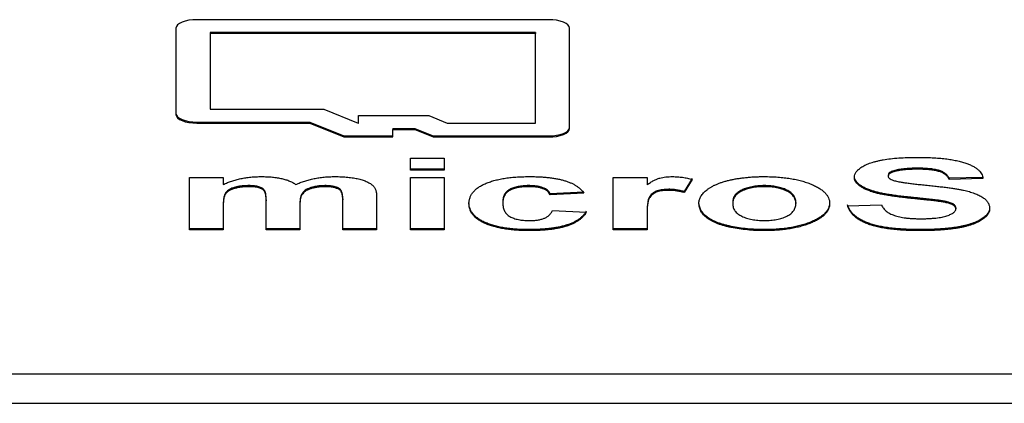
# Model space of a CAD drawing. Header units: millimetres. Extents: x 0 to 594, y 0 to 420.
# Tile 38 of 94: x 202.07 to 210.7, y 309.93 to 313.29. Entities that reach past the tile are written whole.
import ezdxf

# ---------------------------------------------------------------- set-up
doc = ezdxf.new("R2010")
doc.units = ezdxf.units.MM

msp = doc.modelspace()

# ---------------------------------------------------------------- linework, layer by layer
at = {"color": 7, "linetype": 'Continuous', "lineweight": 25}
for p, q in [((206.7013, 313.2923), (203.6193, 313.2923)), ((203.4353, 313.2175), (203.4353, 312.4597)), ((206.8853, 312.3381), (206.8853, 313.2175)), ((206.5853, 313.1794), (203.7353, 313.1794)), ((203.7353, 313.1794), (203.7353, 313.1703)), ((206.5853, 313.1703), (203.7353, 313.1703)), ((203.7353, 313.1703), (203.7353, 312.5069)), ((206.5853, 313.1794), (206.5853, 313.1703)), ((206.5853, 312.3853), (206.5853, 313.1703)), ((203.7353, 312.5069), (204.7326, 312.5069)), ((204.7326, 312.5069), (205.0316, 312.3853)), ((205.0365, 312.4508), (205.6526, 312.4508)), ((205.0365, 312.3853), (205.0365, 312.4508)), ((205.6526, 312.4508), (205.8136, 312.3853)), ((203.6193, 312.394), (204.6083, 312.394)), ((203.6193, 312.394), (203.6193, 312.3849)), ((203.6193, 312.3849), (204.6083, 312.3849)), ((204.6083, 312.394), (204.9073, 312.2724)), ((204.6083, 312.394), (204.6083, 312.3849)), ((204.6083, 312.3849), (204.9073, 312.2633)), ((205.0316, 312.3853), (205.0365, 312.3853)), ((205.3365, 312.3379), (205.5283, 312.3379)), ((205.3365, 312.3379), (205.3365, 312.3288)), ((205.3365, 312.2633), (205.3365, 312.3288)), ((205.3365, 312.3288), (205.5283, 312.3288)), ((205.5283, 312.3379), (205.6893, 312.2724)), ((205.5283, 312.3379), (205.5283, 312.3288)), ((205.5283, 312.3288), (205.6893, 312.2633)), ((205.8136, 312.3853), (206.5853, 312.3853)), ((204.9073, 312.2724), (205.3365, 312.2724)), ((204.9073, 312.2724), (204.9073, 312.2633)), ((204.9073, 312.2633), (205.3365, 312.2633)), ((205.6893, 312.2724), (206.7013, 312.2724)), ((205.6893, 312.2724), (205.6893, 312.2633)), ((205.6893, 312.2633), (206.7013, 312.2633)), ((206.7013, 312.2724), (206.7013, 312.2633)), ((205.49, 312.0766), (205.7863, 312.0766)), ((205.49, 311.9721), (205.49, 312.0766)), ((205.7863, 312.0766), (205.7863, 311.9721)), ((209.9348, 311.9893), (209.9348, 311.9802)), ((203.5539, 311.9078), (203.8502, 311.9078)), ((203.5539, 311.4498), (203.5539, 311.9078)), ((203.8502, 311.9078), (203.8502, 311.8464)), ((205.7863, 311.9813), (205.49, 311.9813)), ((205.7863, 311.9721), (205.49, 311.9721)), ((205.49, 311.9078), (205.7863, 311.9078)), ((205.49, 311.4498), (205.49, 311.9078)), ((205.7863, 311.9078), (205.7863, 311.4498)), ((207.268, 311.9078), (207.5644, 311.9078)), ((207.268, 311.4498), (207.268, 311.9078)), ((207.5644, 311.9078), (207.5644, 311.8439)), ((207.9595, 311.8997), (207.8904, 311.785)), ((209.6783, 311.929), (209.6783, 311.9199)), ((209.7268, 311.9671), (209.7268, 311.9579)), ((210.5081, 311.9089), (210.2117, 311.9009)), ((210.2117, 311.9009), (210.2117, 311.8918)), ((210.5081, 311.8998), (210.2117, 311.8918)), ((204.0728, 311.8366), (204.0728, 311.8275)), ((204.7411, 311.8366), (204.7411, 311.8275)), ((204.8667, 311.8106), (204.8667, 311.8015)), ((206.5263, 311.8366), (206.5263, 311.8275)), ((207.9595, 311.8905), (207.8904, 311.7759)), ((208.5923, 311.8366), (208.5923, 311.8275)), ((205.1936, 311.7412), (205.1936, 311.4498)), ((207.0112, 311.7804), (206.7149, 311.7643)), ((207.0112, 311.7712), (206.7149, 311.7552)), ((206.7149, 311.7643), (206.7149, 311.7552)), ((207.7558, 311.8045), (207.7558, 311.7953)), ((207.8904, 311.785), (207.8904, 311.7759)), ((209.5243, 311.7957), (209.5243, 311.7866)), ((209.8765, 311.7342), (209.8765, 311.725)), ((203.8502, 311.6827), (203.8502, 311.6736)), ((203.8502, 311.6736), (203.8502, 311.4498)), ((204.2256, 311.7113), (204.2256, 311.7022)), ((204.2256, 311.4498), (204.2256, 311.7022)), ((204.5219, 311.6801), (204.5219, 311.6709)), ((204.5219, 311.6709), (204.5219, 311.4498)), ((204.8973, 311.7221), (204.8973, 311.713)), ((204.8973, 311.4498), (204.8973, 311.713)), ((206.3, 311.6947), (206.3, 311.6856)), ((208.3151, 311.688), (208.3151, 311.6788)), ((208.8683, 311.6888), (208.8683, 311.6797)), ((209.3227, 311.6587), (209.619, 311.6668)), ((210.1265, 311.7069), (210.1265, 311.6978)), ((210.271, 311.6419), (210.271, 311.6328)), ((206.7346, 311.6186), (207.031, 311.6025)), ((207.5644, 311.5948), (207.5644, 311.5857)), ((207.5644, 311.5857), (207.5644, 311.4498)), ((203.8502, 311.4589), (203.5539, 311.4589)), ((203.8502, 311.4498), (203.5539, 311.4498)), ((204.5219, 311.4589), (204.2256, 311.4589)), ((204.5219, 311.4498), (204.2256, 311.4498)), ((205.1936, 311.4589), (204.8973, 311.4589)), ((205.1936, 311.4498), (204.8973, 311.4498)), ((205.7863, 311.4589), (205.49, 311.4589)), ((205.7863, 311.4498), (205.49, 311.4498)), ((206.5266, 311.4509), (206.5266, 311.4418)), ((207.5644, 311.4589), (207.268, 311.4589)), ((207.5644, 311.4498), (207.268, 311.4498)), ((208.5926, 311.4509), (208.5926, 311.4418)), ((209.9543, 311.4509), (209.9543, 311.4418)), ((201.7853, 310.1866), (212.2353, 310.1866)), ((201.7853, 309.9272), (212.2353, 309.9272))]:
    msp.add_line(p, q, dxfattribs=at)
at = {"color": 7, "linetype": 'Continuous', "lineweight": 25, "flags": 128}
for points in [[(203.6193, 313.2923), (203.5834, 313.2909), (203.5489, 313.2866), (203.5171, 313.2797), (203.4892, 313.2704), (203.4663, 313.2591), (203.4493, 313.2461), (203.4389, 313.2321), (203.4353, 313.2175)], [(206.8853, 313.2175), (206.8818, 313.2321), (206.8713, 313.2461), (206.8543, 313.2591), (206.8314, 313.2704), (206.8036, 313.2797), (206.7717, 313.2866), (206.7372, 313.2909), (206.7013, 313.2923)], [(203.4353, 312.4689), (203.4389, 312.4543), (203.4493, 312.4402), (203.4663, 312.4273), (203.4892, 312.416), (203.5171, 312.4067), (203.5489, 312.3997), (203.5834, 312.3955), (203.6193, 312.394)], [(203.4353, 312.4597), (203.4389, 312.4451), (203.4493, 312.4311), (203.4663, 312.4182), (203.4892, 312.4068), (203.5171, 312.3975), (203.5489, 312.3906), (203.5834, 312.3863), (203.6193, 312.3849)], [(206.7013, 312.2724), (206.7372, 312.2739), (206.7717, 312.2781), (206.8036, 312.285), (206.8314, 312.2943), (206.8543, 312.3057), (206.8713, 312.3186), (206.8818, 312.3327), (206.8853, 312.3473)], [(206.7013, 312.2633), (206.7372, 312.2647), (206.7717, 312.269), (206.8036, 312.2759), (206.8314, 312.2852), (206.8543, 312.2965), (206.8713, 312.3095), (206.8818, 312.3235), (206.8853, 312.3381)]]:
    msp.add_lwpolyline(points, dxfattribs=at)
at = {"color": 7, "linetype": 'Continuous', "lineweight": 25}
for points, knots in [([(209.382, 311.9115), (209.3827, 311.9193), (209.3841, 311.9348), (209.3972, 311.9576), (209.4176, 311.9796), (209.4413, 311.997), (209.4641, 312.0102), (209.4829, 312.0197), (209.5037, 312.0286), (209.5266, 312.0366), (209.5508, 312.0443), (209.5772, 312.0511), (209.6051, 312.0576), (209.6455, 312.0652), (209.7003, 312.0731), (209.7717, 312.0798), (209.8494, 312.0839), (209.9032, 312.0844), (209.9311, 312.0846)], [0, 0, 0, 0, 0.073758, 0.146314, 0.219931, 0.295355, 0.333985, 0.372228, 0.410559, 0.449522, 0.48845, 0.5285, 0.569766, 0.611707, 0.699547, 0.793005, 0.892708, 1, 1, 1, 1]), ([(209.9311, 312.0846), (209.954, 312.0845), (209.9984, 312.0843), (210.0629, 312.0818), (210.1231, 312.078), (210.1788, 312.0725), (210.2301, 312.0653), (210.2772, 312.0567), (210.32, 312.0465), (210.358, 312.0346), (210.3918, 312.0216), (210.4213, 312.0073), (210.4466, 311.9919), (210.4679, 311.9756), (210.4846, 311.9581), (210.4969, 311.9396), (210.505, 311.92), (210.507, 311.9066), (210.5081, 311.8998)], [0, 0, 0, 0, 0.08282, 0.161084, 0.23435, 0.303453, 0.368554, 0.430806, 0.490159, 0.547891, 0.604075, 0.659129, 0.713948, 0.768331, 0.823595, 0.880408, 0.93902, 1, 1, 1, 1]), ([(209.9348, 311.9893), (209.924, 311.9892), (209.903, 311.9891), (209.8724, 311.9881), (209.8436, 311.9863), (209.8166, 311.984), (209.7914, 311.9808), (209.7681, 311.977), (209.7465, 311.9724), (209.7333, 311.9688), (209.7268, 311.9671)], [0, 0, 0, 0, 0.148335, 0.288592, 0.421401, 0.547152, 0.666859, 0.782766, 0.892668, 1, 1, 1, 1]), ([(210.2117, 311.9009), (210.21, 311.9047), (210.2067, 311.9121), (210.1995, 311.9226), (210.1913, 311.9324), (210.1817, 311.9413), (210.1702, 311.9493), (210.1576, 311.9566), (210.1437, 311.9632), (210.1279, 311.9687), (210.1108, 311.9737), (210.0914, 311.9778), (210.0704, 311.9815), (210.047, 311.9843), (210.0217, 311.9866), (209.9945, 311.9882), (209.9653, 311.989), (209.9452, 311.9892), (209.9348, 311.9893)], [0, 0, 0, 0, 0.071942, 0.140207, 0.204905, 0.264912, 0.322857, 0.378531, 0.431843, 0.484049, 0.536898, 0.59195, 0.649895, 0.711385, 0.777189, 0.846914, 0.920798, 1, 1, 1, 1]), ([(203.8502, 311.8464), (203.8619, 311.852), (203.8846, 311.8628), (203.9226, 311.8769), (203.962, 311.889), (204.0031, 311.8988), (204.046, 311.9065), (204.0906, 311.9118), (204.1369, 311.9152), (204.1683, 311.9157), (204.1842, 311.9159)], [0, 0, 0, 0, 0.138499, 0.270148, 0.396223, 0.518787, 0.637678, 0.757141, 0.877373, 1, 1, 1, 1]), ([(204.1842, 311.9159), (204.2008, 311.9156), (204.2331, 311.9152), (204.2801, 311.9121), (204.3233, 311.9065), (204.3633, 311.899), (204.3999, 311.8892), (204.4329, 311.8771), (204.4625, 311.8628), (204.4787, 311.852), (204.487, 311.8464)], [0, 0, 0, 0, 0.13593, 0.264952, 0.387855, 0.507021, 0.625092, 0.745081, 0.869527, 1, 1, 1, 1]), ([(204.487, 311.8464), (204.4992, 311.852), (204.5231, 311.8629), (204.5624, 311.8769), (204.6027, 311.8891), (204.645, 311.8988), (204.6886, 311.9064), (204.7336, 311.912), (204.7803, 311.9152), (204.8119, 311.9156), (204.8278, 311.9159)], [0, 0, 0, 0, 0.139179, 0.2724, 0.398582, 0.521059, 0.640425, 0.759925, 0.878325, 1, 1, 1, 1]), ([(204.8278, 311.9159), (204.8475, 311.9157), (204.8857, 311.9152), (204.9405, 311.9113), (204.9907, 311.9049), (205.0361, 311.896), (205.0766, 311.8846), (205.1113, 311.8706), (205.1411, 311.8543), (205.1556, 311.842), (205.1631, 311.8356)], [0, 0, 0, 0, 0.1426098, 0.2765947, 0.401809, 0.5228604, 0.6401421, 0.7571937, 0.8756053, 1, 1, 1, 1]), ([(206.0036, 311.6785), (206.004, 311.6875), (206.0047, 311.7053), (206.0117, 311.7311), (206.0226, 311.7554), (206.0381, 311.7781), (206.0577, 311.7993), (206.0823, 311.8189), (206.1111, 311.837), (206.1445, 311.8534), (206.1815, 311.8681), (206.222, 311.8809), (206.2654, 311.8918), (206.3121, 311.9006), (206.3618, 311.9076), (206.4147, 311.9124), (206.4707, 311.9153), (206.5091, 311.9157), (206.5287, 311.9159)], [0, 0, 0, 0, 0.075391, 0.146985, 0.21516, 0.28003, 0.342457, 0.402868, 0.462101, 0.521056, 0.579254, 0.636419, 0.693473, 0.750952, 0.809702, 0.870606, 0.933618, 1, 1, 1, 1]), ([(206.5287, 311.9159), (206.5448, 311.9158), (206.5762, 311.9157), (206.6219, 311.9138), (206.6652, 311.9112), (206.7059, 311.9072), (206.7442, 311.9023), (206.7799, 311.8961), (206.8129, 311.8887), (206.8436, 311.8803), (206.8718, 311.8707), (206.8982, 311.86), (206.9224, 311.8481), (206.9447, 311.835), (206.9643, 311.8207), (206.9824, 311.8054), (206.998, 311.7888), (207.0068, 311.7772), (207.0112, 311.7712)], [0, 0, 0, 0, 0.073658, 0.143828, 0.21072, 0.274262, 0.335761, 0.394764, 0.451798, 0.508222, 0.564185, 0.620925, 0.67858, 0.738285, 0.799583, 0.863345, 0.930139, 1, 1, 1, 1]), ([(207.5644, 311.8439), (207.5695, 311.8475), (207.5794, 311.8545), (207.594, 311.8644), (207.6085, 311.8733), (207.6229, 311.881), (207.6362, 311.888), (207.6497, 311.8938), (207.6624, 311.8988), (207.6794, 311.9037), (207.7012, 311.9086), (207.7286, 311.9129), (207.758, 311.9153), (207.778, 311.9157), (207.7882, 311.9159)], [0, 0, 0, 0, 0.101582, 0.195976, 0.282074, 0.360908, 0.432832, 0.497131, 0.555658, 0.607536, 0.704438, 0.801726, 0.898654, 1, 1, 1, 1]), ([(207.7882, 311.9159), (207.803, 311.9155), (207.8327, 311.9149), (207.8767, 311.91), (207.9194, 311.9018), (207.9459, 311.8944), (207.9595, 311.8905)], [0, 0, 0, 0, 0.239015, 0.480055, 0.731757, 1, 1, 1, 1]), ([(208.0188, 311.6852), (208.0197, 311.6951), (208.0216, 311.7149), (208.0352, 311.7444), (208.0582, 311.7732), (208.084, 311.7966), (208.1094, 311.8145), (208.13, 311.8274), (208.1529, 311.8394), (208.1778, 311.8504), (208.204, 311.8608), (208.2325, 311.8702), (208.2629, 311.8788), (208.2949, 311.8866), (208.3285, 311.8934), (208.3631, 311.8995), (208.3988, 311.9045), (208.4352, 311.9086), (208.4727, 311.912), (208.5112, 311.9141), (208.5507, 311.9156), (208.5773, 311.9158), (208.5908, 311.9159)], [0, 0, 0, 0, 0.080992, 0.162141, 0.244135, 0.328745, 0.371396, 0.413193, 0.454437, 0.495169, 0.53562, 0.576273, 0.617126, 0.658595, 0.700411, 0.742144, 0.783846, 0.825811, 0.868199, 0.911452, 0.955112, 1, 1, 1, 1]), ([(208.5908, 311.9159), (208.6113, 311.9157), (208.6516, 311.9154), (208.7107, 311.9122), (208.7668, 311.9069), (208.8201, 311.8996), (208.8706, 311.8902), (208.918, 311.8785), (208.9628, 311.8649), (209.0041, 311.8492), (209.0418, 311.8321), (209.0745, 311.8136), (209.1025, 311.794), (209.1256, 311.7734), (209.1432, 311.7516), (209.1553, 311.7287), (209.1634, 311.7048), (209.1642, 311.6884), (209.1647, 311.6801)], [0, 0, 0, 0, 0.067253, 0.132301, 0.195046, 0.256021, 0.316611, 0.376898, 0.437681, 0.499809, 0.561756, 0.622956, 0.68348, 0.743929, 0.805438, 0.868034, 0.932747, 1, 1, 1, 1]), ([(209.5243, 311.7957), (209.513, 311.8), (209.4908, 311.8085), (209.4615, 311.8223), (209.437, 311.837), (209.4168, 311.8524), (209.4012, 311.8685), (209.3902, 311.8852), (209.3831, 311.9027), (209.3823, 311.9146), (209.382, 311.9206)], [0, 0, 0, 0, 0.133054, 0.260864, 0.384835, 0.506941, 0.627504, 0.749214, 0.872651, 1, 1, 1, 1]), ([(209.5243, 311.7866), (209.513, 311.7909), (209.4908, 311.7993), (209.4615, 311.8132), (209.437, 311.8279), (209.4168, 311.8432), (209.4012, 311.8593), (209.3902, 311.8761), (209.3831, 311.8936), (209.3823, 311.9054), (209.382, 311.9115)], [0, 0, 0, 0, 0.133054, 0.260864, 0.384835, 0.506941, 0.627504, 0.749214, 0.872651, 1, 1, 1, 1]), ([(209.7268, 311.9671), (209.7193, 311.9647), (209.7049, 311.96), (209.6894, 311.9507), (209.68, 311.9402), (209.6789, 311.9328), (209.6783, 311.929)], [0, 0, 0, 0, 0.259464, 0.502502, 0.744885, 1, 1, 1, 1]), ([(209.7268, 311.9579), (209.7193, 311.9555), (209.7049, 311.9509), (209.6894, 311.9416), (209.68, 311.9311), (209.6789, 311.9237), (209.6783, 311.9199)], [0, 0, 0, 0, 0.259464, 0.502502, 0.744885, 1, 1, 1, 1]), ([(209.6783, 311.9199), (209.6788, 311.9163), (209.6797, 311.9094), (209.6891, 311.8994), (209.7035, 311.8902), (209.717, 311.8852), (209.724, 311.8826)], [0, 0, 0, 0, 0.246345, 0.485261, 0.731951, 1, 1, 1, 1]), ([(209.9348, 311.9802), (209.924, 311.9801), (209.903, 311.9799), (209.8724, 311.979), (209.8436, 311.9772), (209.8166, 311.9748), (209.7914, 311.9717), (209.7681, 311.9678), (209.7465, 311.9633), (209.7333, 311.9597), (209.7268, 311.9579)], [0, 0, 0, 0, 0.148335, 0.288592, 0.421401, 0.547152, 0.666859, 0.782766, 0.892668, 1, 1, 1, 1]), ([(210.2117, 311.8918), (210.21, 311.8956), (210.2067, 311.9029), (210.1995, 311.9135), (210.1913, 311.9232), (210.1817, 311.9322), (210.1702, 311.9402), (210.1576, 311.9475), (210.1437, 311.954), (210.1279, 311.9596), (210.1108, 311.9646), (210.0914, 311.9686), (210.0704, 311.9724), (210.047, 311.9752), (210.0217, 311.9774), (209.9945, 311.9791), (209.9653, 311.9799), (209.9452, 311.9801), (209.9348, 311.9802)], [0, 0, 0, 0, 0.071942, 0.140207, 0.204905, 0.264912, 0.322857, 0.378531, 0.431843, 0.484049, 0.536898, 0.59195, 0.649895, 0.711385, 0.777189, 0.846914, 0.920798, 1, 1, 1, 1]), ([(204.0728, 311.8366), (204.0617, 311.8364), (204.0401, 311.836), (204.0083, 311.8332), (203.9785, 311.8284), (203.9506, 311.8217), (203.9253, 311.8133), (203.9039, 311.8029), (203.8861, 311.791), (203.8749, 311.7797), (203.8676, 311.7695), (203.8632, 311.7606), (203.8592, 311.7505), (203.8558, 311.7392), (203.8534, 311.7267), (203.8516, 311.7131), (203.8503, 311.6983), (203.8502, 311.688), (203.8502, 311.6827)], [0, 0, 0, 0, 0.066319, 0.130209, 0.194024, 0.25858, 0.323552, 0.389318, 0.457265, 0.528773, 0.568676, 0.613528, 0.663623, 0.719664, 0.781054, 0.848526, 0.921501, 1, 1, 1, 1]), ([(204.0728, 311.8275), (204.0617, 311.8273), (204.0401, 311.8269), (204.0083, 311.8241), (203.9785, 311.8192), (203.9506, 311.8126), (203.9253, 311.8041), (203.9039, 311.7938), (203.8861, 311.7819), (203.8749, 311.7706), (203.8676, 311.7604), (203.8632, 311.7514), (203.8592, 311.7413), (203.8558, 311.7301), (203.8534, 311.7176), (203.8516, 311.7039), (203.8503, 311.6891), (203.8502, 311.6789), (203.8502, 311.6736)], [0, 0, 0, 0, 0.066319, 0.130209, 0.194024, 0.25858, 0.323552, 0.389318, 0.457265, 0.528773, 0.568676, 0.613528, 0.663623, 0.719664, 0.781054, 0.848526, 0.921501, 1, 1, 1, 1]), ([(204.2256, 311.7113), (204.2255, 311.7167), (204.2253, 311.7269), (204.2248, 311.7415), (204.2236, 311.7545), (204.2217, 311.7661), (204.2197, 311.7762), (204.2169, 311.7847), (204.214, 311.7919), (204.2091, 311.7992), (204.202, 311.807), (204.1908, 311.815), (204.1777, 311.8218), (204.162, 311.8273), (204.1436, 311.8315), (204.1226, 311.8346), (204.0986, 311.8363), (204.0816, 311.8365), (204.0728, 311.8366)], [0, 0, 0, 0, 0.0999823, 0.1906019, 0.2718951, 0.3439078, 0.4066335, 0.4609851, 0.5054179, 0.5417952, 0.602865, 0.659541, 0.7123612, 0.7638716, 0.8159942, 0.8715833, 0.932713, 1, 1, 1, 1]), ([(204.2256, 311.7022), (204.2255, 311.7075), (204.2253, 311.7178), (204.2248, 311.7323), (204.2236, 311.7454), (204.2217, 311.7569), (204.2197, 311.767), (204.2169, 311.7756), (204.214, 311.7828), (204.2091, 311.7901), (204.202, 311.7979), (204.1908, 311.8058), (204.1777, 311.8127), (204.162, 311.8182), (204.1436, 311.8224), (204.1226, 311.8254), (204.0986, 311.8271), (204.0816, 311.8274), (204.0728, 311.8275)], [0, 0, 0, 0, 0.0999823, 0.1906019, 0.2718951, 0.3439078, 0.4066335, 0.4609851, 0.5054179, 0.5417952, 0.602865, 0.659541, 0.7123612, 0.7638716, 0.8159942, 0.8715833, 0.932713, 1, 1, 1, 1]), ([(204.7411, 311.8366), (204.7309, 311.8364), (204.7105, 311.836), (204.6804, 311.833), (204.6514, 311.828), (204.6238, 311.8211), (204.5982, 311.8126), (204.5768, 311.8017), (204.5586, 311.7893), (204.5473, 311.7775), (204.54, 311.7669), (204.5352, 311.7577), (204.5307, 311.7474), (204.528, 311.736), (204.525, 311.7236), (204.5234, 311.71), (204.522, 311.6954), (204.5219, 311.6853), (204.5219, 311.6801)], [0, 0, 0, 0, 0.061297, 0.122221, 0.184458, 0.249553, 0.315692, 0.38278, 0.45306, 0.528124, 0.569154, 0.615276, 0.666615, 0.7225, 0.784465, 0.850604, 0.922853, 1, 1, 1, 1]), ([(204.7411, 311.8275), (204.7309, 311.8273), (204.7105, 311.8269), (204.6804, 311.8239), (204.6514, 311.8189), (204.6238, 311.812), (204.5982, 311.8034), (204.5768, 311.7926), (204.5586, 311.7802), (204.5473, 311.7683), (204.54, 311.7577), (204.5352, 311.7486), (204.5307, 311.7383), (204.528, 311.7269), (204.525, 311.7145), (204.5234, 311.7009), (204.522, 311.6863), (204.5219, 311.6762), (204.5219, 311.6709)], [0, 0, 0, 0, 0.061297, 0.122221, 0.184458, 0.249553, 0.315692, 0.38278, 0.45306, 0.528124, 0.569154, 0.615276, 0.666615, 0.7225, 0.784465, 0.850604, 0.922853, 1, 1, 1, 1]), ([(204.8667, 311.8106), (204.8633, 311.8127), (204.8565, 311.8168), (204.844, 311.8221), (204.8302, 311.8266), (204.8149, 311.8302), (204.7985, 311.8332), (204.7806, 311.8351), (204.7614, 311.8365), (204.748, 311.8366), (204.7411, 311.8366)], [0, 0, 0, 0, 0.125916, 0.247198, 0.364764, 0.483826, 0.604639, 0.728436, 0.859758, 1, 1, 1, 1]), ([(204.8667, 311.8015), (204.8633, 311.8036), (204.8565, 311.8077), (204.844, 311.813), (204.8302, 311.8175), (204.8149, 311.8211), (204.7985, 311.824), (204.7806, 311.826), (204.7614, 311.8273), (204.748, 311.8274), (204.7411, 311.8275)], [0, 0, 0, 0, 0.125916, 0.247198, 0.364764, 0.483826, 0.604639, 0.728436, 0.859758, 1, 1, 1, 1]), ([(204.8973, 311.7221), (204.8971, 311.7276), (204.8968, 311.738), (204.8958, 311.7529), (204.8933, 311.7662), (204.89, 311.778), (204.8858, 311.7884), (204.8806, 311.7972), (204.8747, 311.8046), (204.8692, 311.8087), (204.8667, 311.8106)], [0, 0, 0, 0, 0.181073, 0.346898, 0.494945, 0.626752, 0.742606, 0.842929, 0.928374, 1, 1, 1, 1]), ([(205.1631, 311.8356), (205.1655, 311.833), (205.1707, 311.8275), (205.1768, 311.8185), (205.1819, 311.8084), (205.1863, 311.7971), (205.1895, 311.7847), (205.1921, 311.7712), (205.1931, 311.7566), (205.1935, 311.7465), (205.1936, 311.7412)], [0, 0, 0, 0, 0.087936, 0.184651, 0.29317, 0.411298, 0.541902, 0.682588, 0.836084, 1, 1, 1, 1]), ([(206.5263, 311.8366), (206.5178, 311.8365), (206.5013, 311.8363), (206.4773, 311.8348), (206.4547, 311.8321), (206.4331, 311.8287), (206.4131, 311.824), (206.3942, 311.8184), (206.377, 311.8117), (206.3608, 311.804), (206.3459, 311.7951), (206.3339, 311.7847), (206.3233, 311.7731), (206.3148, 311.76), (206.3081, 311.7456), (206.3032, 311.7299), (206.3005, 311.7128), (206.3002, 311.7009), (206.3, 311.6947)], [0, 0, 0, 0, 0.05388, 0.105024, 0.154877, 0.203747, 0.252833, 0.301664, 0.352267, 0.404872, 0.460208, 0.520085, 0.584455, 0.654506, 0.731348, 0.814054, 0.903505, 1, 1, 1, 1]), ([(206.5263, 311.8275), (206.5178, 311.8274), (206.5013, 311.8272), (206.4773, 311.8257), (206.4547, 311.823), (206.4331, 311.8195), (206.4131, 311.8148), (206.3942, 311.8093), (206.377, 311.8025), (206.3608, 311.7948), (206.3459, 311.7859), (206.3339, 311.7756), (206.3233, 311.7639), (206.3148, 311.7509), (206.3081, 311.7365), (206.3032, 311.7207), (206.3005, 311.7036), (206.3002, 311.6918), (206.3, 311.6856)], [0, 0, 0, 0, 0.05388, 0.105024, 0.154877, 0.203747, 0.252833, 0.301664, 0.352267, 0.404872, 0.460208, 0.520085, 0.584455, 0.654506, 0.731348, 0.814054, 0.903505, 1, 1, 1, 1]), ([(206.7149, 311.7643), (206.7121, 311.7699), (206.707, 311.7807), (206.6938, 311.7956), (206.6758, 311.8083), (206.6532, 311.8187), (206.6267, 311.8267), (206.5966, 311.8326), (206.5625, 311.836), (206.5387, 311.8364), (206.5263, 311.8366)], [0, 0, 0, 0, 0.14794, 0.282235, 0.40585, 0.522608, 0.635731, 0.750418, 0.870354, 1, 1, 1, 1]), ([(206.7149, 311.7552), (206.7121, 311.7608), (206.707, 311.7716), (206.6938, 311.7865), (206.6758, 311.7992), (206.6532, 311.8095), (206.6267, 311.8176), (206.5966, 311.8235), (206.5625, 311.8269), (206.5387, 311.8273), (206.5263, 311.8275)], [0, 0, 0, 0, 0.14794, 0.282235, 0.40585, 0.522608, 0.635731, 0.750418, 0.870354, 1, 1, 1, 1]), ([(208.5923, 311.8366), (208.5828, 311.8365), (208.5639, 311.8362), (208.5361, 311.8345), (208.5095, 311.8314), (208.484, 311.8273), (208.4597, 311.8218), (208.4369, 311.8151), (208.4152, 311.8072), (208.3945, 311.7984), (208.3755, 311.7884), (208.3596, 311.777), (208.3456, 311.7648), (208.3346, 311.7514), (208.3255, 311.7371), (208.3196, 311.7216), (208.3158, 311.7051), (208.3154, 311.6938), (208.3151, 311.688)], [0, 0, 0, 0, 0.055853, 0.109882, 0.163427, 0.216436, 0.26985, 0.324436, 0.380513, 0.439057, 0.499389, 0.561205, 0.625875, 0.692442, 0.762985, 0.837717, 0.916607, 1, 1, 1, 1]), ([(208.5923, 311.8275), (208.5828, 311.8274), (208.5639, 311.8271), (208.5361, 311.8253), (208.5095, 311.8223), (208.484, 311.8181), (208.4597, 311.8127), (208.4369, 311.806), (208.4152, 311.7981), (208.3945, 311.7892), (208.3755, 311.7792), (208.3596, 311.7679), (208.3456, 311.7556), (208.3346, 311.7423), (208.3255, 311.7279), (208.3196, 311.7125), (208.3158, 311.696), (208.3154, 311.6847), (208.3151, 311.6788)], [0, 0, 0, 0, 0.055853, 0.109882, 0.163427, 0.216436, 0.26985, 0.324436, 0.380513, 0.439057, 0.499389, 0.561205, 0.625875, 0.692442, 0.762985, 0.837717, 0.916607, 1, 1, 1, 1]), ([(208.8683, 311.6888), (208.8681, 311.6946), (208.8677, 311.7058), (208.8639, 311.7221), (208.8578, 311.7374), (208.8493, 311.7516), (208.8381, 311.7649), (208.8241, 311.7771), (208.8082, 311.7883), (208.7896, 311.7984), (208.7692, 311.8073), (208.7475, 311.8151), (208.7246, 311.8218), (208.7004, 311.8272), (208.6751, 311.8315), (208.6486, 311.8345), (208.6208, 311.8362), (208.6019, 311.8365), (208.5923, 311.8366)], [0, 0, 0, 0, 0.083257, 0.161387, 0.235346, 0.306138, 0.372507, 0.436992, 0.499153, 0.559459, 0.617918, 0.674309, 0.7292, 0.782913, 0.835659, 0.889503, 0.943835, 1, 1, 1, 1]), ([(208.8683, 311.6797), (208.8681, 311.6855), (208.8677, 311.6967), (208.8639, 311.713), (208.8578, 311.7282), (208.8493, 311.7425), (208.8381, 311.7558), (208.8241, 311.7679), (208.8082, 311.7792), (208.7896, 311.7892), (208.7692, 311.7981), (208.7475, 311.806), (208.7246, 311.8127), (208.7004, 311.8181), (208.6751, 311.8223), (208.6486, 311.8253), (208.6208, 311.8271), (208.6019, 311.8274), (208.5923, 311.8275)], [0, 0, 0, 0, 0.083257, 0.161387, 0.235346, 0.306138, 0.372507, 0.436992, 0.499153, 0.559459, 0.617918, 0.674309, 0.7292, 0.782913, 0.835659, 0.889503, 0.943835, 1, 1, 1, 1]), ([(209.724, 311.8826), (209.7296, 311.8809), (209.742, 311.8771), (209.7648, 311.8723), (209.7923, 311.8671), (209.8252, 311.8621), (209.8632, 311.857), (209.9063, 311.8517), (209.9545, 311.8463), (210.0067, 311.8411), (210.0597, 311.836), (210.1103, 311.8304), (210.1573, 311.825), (210.2006, 311.8193), (210.2403, 311.8137), (210.2763, 311.808), (210.3088, 311.8024), (210.3466, 311.7948), (210.3896, 311.7844), (210.4346, 311.7694), (210.4744, 311.7525), (210.5021, 311.7365), (210.5212, 311.7228), (210.5335, 311.7119), (210.5441, 311.7003), (210.5527, 311.6882), (210.559, 311.6755), (210.5642, 311.6622), (210.5668, 311.6483), (210.5672, 311.6388), (210.5673, 311.634)], [0, 0, 0, 0, 0.018281, 0.040851, 0.06742, 0.098236, 0.13339, 0.172761, 0.216898, 0.265232, 0.314356, 0.360395, 0.4033, 0.443173, 0.480216, 0.513952, 0.544926, 0.573058, 0.625371, 0.67606, 0.726118, 0.776675, 0.802168, 0.82813, 0.85447, 0.881844, 0.909815, 0.938613, 0.968808, 1, 1, 1, 1]), ([(204.8973, 311.713), (204.8971, 311.7184), (204.8968, 311.7288), (204.8958, 311.7437), (204.8933, 311.7571), (204.89, 311.7689), (204.8858, 311.7792), (204.8806, 311.788), (204.8747, 311.7954), (204.8692, 311.7996), (204.8667, 311.8015)], [0, 0, 0, 0, 0.181073, 0.346898, 0.494945, 0.626752, 0.742606, 0.842929, 0.928374, 1, 1, 1, 1]), ([(207.7558, 311.8045), (207.7462, 311.8043), (207.7275, 311.804), (207.7006, 311.8014), (207.6757, 311.7972), (207.6529, 311.7912), (207.6325, 311.7829), (207.615, 311.7718), (207.6003, 311.758), (207.589, 311.7446), (207.582, 311.7316), (207.5771, 311.7192), (207.5733, 311.7043), (207.5699, 311.6871), (207.5676, 311.6674), (207.5658, 311.6454), (207.5645, 311.6209), (207.5644, 311.6038), (207.5644, 311.5948)], [0, 0, 0, 0, 0.047051, 0.091596, 0.134789, 0.178167, 0.223829, 0.275881, 0.335712, 0.404792, 0.446161, 0.496256, 0.556147, 0.625989, 0.704794, 0.793638, 0.892036, 1, 1, 1, 1]), ([(207.7558, 311.7953), (207.7462, 311.7952), (207.7275, 311.7949), (207.7006, 311.7923), (207.6757, 311.7881), (207.6529, 311.7821), (207.6325, 311.7737), (207.615, 311.7627), (207.6003, 311.7489), (207.589, 311.7355), (207.582, 311.7225), (207.5771, 311.7101), (207.5733, 311.6952), (207.5699, 311.678), (207.5676, 311.6583), (207.5658, 311.6362), (207.5645, 311.6117), (207.5644, 311.5946), (207.5644, 311.5857)], [0, 0, 0, 0, 0.047051, 0.091596, 0.134789, 0.178167, 0.223829, 0.275881, 0.335712, 0.404792, 0.446161, 0.496256, 0.556147, 0.625989, 0.704794, 0.793638, 0.892036, 1, 1, 1, 1]), ([(207.8904, 311.785), (207.8787, 311.788), (207.8565, 311.7937), (207.8219, 311.7997), (207.7885, 311.8037), (207.7664, 311.8042), (207.7558, 311.8045)], [0, 0, 0, 0, 0.284935, 0.542857, 0.779294, 1, 1, 1, 1]), ([(207.8904, 311.7759), (207.8787, 311.7789), (207.8565, 311.7845), (207.8219, 311.7906), (207.7885, 311.7945), (207.7664, 311.7951), (207.7558, 311.7953)], [0, 0, 0, 0, 0.284935, 0.542857, 0.779294, 1, 1, 1, 1]), ([(209.8765, 311.7342), (209.8563, 311.7362), (209.8173, 311.7402), (209.7616, 311.7472), (209.7104, 311.7542), (209.664, 311.7618), (209.622, 311.7695), (209.5851, 311.7778), (209.5524, 311.7863), (209.5334, 311.7926), (209.5243, 311.7957)], [0, 0, 0, 0, 0.1617351, 0.3120415, 0.4522044, 0.5812201, 0.6998553, 0.8092239, 0.9084546, 1, 1, 1, 1]), ([(209.8765, 311.725), (209.8563, 311.7271), (209.8173, 311.7311), (209.7616, 311.7381), (209.7104, 311.7451), (209.664, 311.7527), (209.622, 311.7604), (209.5851, 311.7687), (209.5524, 311.7772), (209.5334, 311.7835), (209.5243, 311.7866)], [0, 0, 0, 0, 0.1617351, 0.3120415, 0.4522044, 0.5812201, 0.6998553, 0.8092239, 0.9084546, 1, 1, 1, 1]), ([(210.1265, 311.7069), (210.1212, 311.7077), (210.1093, 311.7093), (210.0889, 311.7116), (210.0643, 311.7145), (210.0353, 311.7178), (210.0017, 311.7212), (209.964, 311.7254), (209.9216, 311.7295), (209.892, 311.7326), (209.8765, 311.7342)], [0, 0, 0, 0, 0.065228, 0.145969, 0.245215, 0.361498, 0.495676, 0.646055, 0.814352, 1, 1, 1, 1]), ([(210.1265, 311.6978), (210.1212, 311.6985), (210.1093, 311.7001), (210.0889, 311.7025), (210.0643, 311.7054), (210.0353, 311.7087), (210.0017, 311.7121), (209.964, 311.7162), (209.9216, 311.7204), (209.892, 311.7234), (209.8765, 311.725)], [0, 0, 0, 0, 0.065228, 0.145969, 0.245215, 0.361498, 0.495676, 0.646055, 0.814352, 1, 1, 1, 1]), ([(206.5266, 311.4509), (206.5071, 311.4511), (206.4692, 311.4515), (206.4137, 311.4544), (206.3614, 311.4593), (206.312, 311.4663), (206.2654, 311.475), (206.2221, 311.4859), (206.1819, 311.4988), (206.1448, 311.5135), (206.1114, 311.5299), (206.0826, 311.548), (206.0582, 311.5676), (206.038, 311.5887), (206.0227, 311.6113), (206.0117, 311.6354), (206.0047, 311.661), (206.004, 311.6786), (206.0036, 311.6876)], [0, 0, 0, 0, 0.066, 0.12862, 0.189133, 0.247832, 0.305585, 0.362613, 0.420264, 0.478738, 0.537973, 0.597488, 0.658186, 0.720709, 0.785552, 0.853707, 0.924948, 1, 1, 1, 1]), ([(206.5266, 311.4418), (206.5071, 311.442), (206.4692, 311.4423), (206.4137, 311.4453), (206.3614, 311.4501), (206.312, 311.4571), (206.2654, 311.4658), (206.2221, 311.4768), (206.1819, 311.4897), (206.1448, 311.5044), (206.1114, 311.5208), (206.0826, 311.5389), (206.0582, 311.5585), (206.038, 311.5795), (206.0227, 311.6022), (206.0117, 311.6263), (206.0047, 311.6519), (206.004, 311.6694), (206.0036, 311.6785)], [0, 0, 0, 0, 0.066, 0.12862, 0.189133, 0.247832, 0.305585, 0.362613, 0.420264, 0.478738, 0.537973, 0.597488, 0.658186, 0.720709, 0.785552, 0.853707, 0.924948, 1, 1, 1, 1]), ([(206.3, 311.6856), (206.3001, 311.6788), (206.3004, 311.6656), (206.3036, 311.6466), (206.3083, 311.6292), (206.3151, 311.6134), (206.3239, 311.5991), (206.3347, 311.5863), (206.3471, 311.575), (206.3623, 311.5654), (206.3786, 311.557), (206.3969, 311.55), (206.4158, 311.5437), (206.4369, 311.5388), (206.4588, 311.5348), (206.4824, 311.5323), (206.507, 311.5304), (206.5241, 311.5302), (206.5327, 311.5302)], [0, 0, 0, 0, 0.099645, 0.192141, 0.27766, 0.355237, 0.427134, 0.492468, 0.552361, 0.607303, 0.65904, 0.708318, 0.756619, 0.804003, 0.851355, 0.898959, 0.9486, 1, 1, 1, 1]), ([(208.5926, 311.4509), (208.5675, 311.4512), (208.5173, 311.4519), (208.4431, 311.4574), (208.3708, 311.4662), (208.3125, 311.4764), (208.2679, 311.4863), (208.2363, 311.4947), (208.2065, 311.5037), (208.1792, 311.5137), (208.154, 311.5245), (208.1304, 311.536), (208.1093, 311.5485), (208.0902, 311.5616), (208.0731, 311.5756), (208.0588, 311.5904), (208.0464, 311.606), (208.0361, 311.6222), (208.0285, 311.6392), (208.023, 311.6569), (208.0195, 311.6754), (208.019, 311.688), (208.0188, 311.6944)], [0, 0, 0, 0, 0.080542, 0.160512, 0.240687, 0.322168, 0.363172, 0.403209, 0.442755, 0.481727, 0.520887, 0.560212, 0.599521, 0.639706, 0.68053, 0.722388, 0.765012, 0.808893, 0.854139, 0.900982, 0.949562, 1, 1, 1, 1]), ([(208.5926, 311.4418), (208.5675, 311.4421), (208.5173, 311.4428), (208.4431, 311.4483), (208.3708, 311.4571), (208.3125, 311.4673), (208.2679, 311.4772), (208.2363, 311.4856), (208.2065, 311.4945), (208.1792, 311.5046), (208.154, 311.5154), (208.1304, 311.5269), (208.1093, 311.5393), (208.0902, 311.5525), (208.0731, 311.5665), (208.0588, 311.5813), (208.0464, 311.5968), (208.0361, 311.613), (208.0285, 311.63), (208.023, 311.6478), (208.0195, 311.6663), (208.019, 311.6788), (208.0188, 311.6852)], [0, 0, 0, 0, 0.080542, 0.160512, 0.240687, 0.322168, 0.363172, 0.403209, 0.442755, 0.481727, 0.520887, 0.560212, 0.599521, 0.639706, 0.68053, 0.722388, 0.765012, 0.808893, 0.854139, 0.900982, 0.949562, 1, 1, 1, 1]), ([(208.3151, 311.6788), (208.3154, 311.673), (208.3158, 311.6617), (208.3196, 311.6452), (208.3255, 311.6297), (208.3346, 311.6154), (208.3456, 311.602), (208.3596, 311.5898), (208.3755, 311.5784), (208.3945, 311.5684), (208.4152, 311.5596), (208.4369, 311.5517), (208.4597, 311.545), (208.484, 311.5395), (208.5095, 311.5354), (208.5361, 311.5323), (208.5639, 311.5305), (208.5828, 311.5303), (208.5923, 311.5302)], [0, 0, 0, 0, 0.083393, 0.162283, 0.237015, 0.307558, 0.374125, 0.438795, 0.500611, 0.560943, 0.619487, 0.675564, 0.73015, 0.783564, 0.836573, 0.890118, 0.944147, 1, 1, 1, 1]), ([(208.5923, 311.5302), (208.6019, 311.5303), (208.6208, 311.5305), (208.6486, 311.5323), (208.6751, 311.5353), (208.7004, 311.5395), (208.7246, 311.545), (208.7475, 311.5517), (208.7692, 311.5595), (208.7897, 311.5684), (208.8081, 311.5786), (208.8242, 311.5899), (208.8382, 311.6022), (208.8492, 311.6156), (208.8578, 311.6301), (208.8639, 311.6457), (208.8677, 311.6624), (208.8681, 311.6738), (208.8683, 311.6797)], [0, 0, 0, 0, 0.055711, 0.109603, 0.163012, 0.215332, 0.26861, 0.323057, 0.378992, 0.436979, 0.497276, 0.558935, 0.623441, 0.690405, 0.761205, 0.836338, 0.915623, 1, 1, 1, 1]), ([(209.1647, 311.6892), (209.1642, 311.6808), (209.1634, 311.6643), (209.1553, 311.6402), (209.1429, 311.617), (209.1249, 311.595), (209.1019, 311.5742), (209.074, 311.5543), (209.0408, 311.5357), (209.0027, 311.5184), (208.9609, 311.5026), (208.9164, 311.4886), (208.8687, 311.4771), (208.8187, 311.4674), (208.7659, 311.4601), (208.7104, 311.4548), (208.6525, 311.4514), (208.6128, 311.4511), (208.5926, 311.4509)], [0, 0, 0, 0, 0.067769, 0.132665, 0.195844, 0.257954, 0.318876, 0.379843, 0.441369, 0.504123, 0.566581, 0.627629, 0.687774, 0.747754, 0.808695, 0.870309, 0.933914, 1, 1, 1, 1]), ([(209.1647, 311.6801), (209.1642, 311.6717), (209.1634, 311.6552), (209.1553, 311.631), (209.1429, 311.6079), (209.1249, 311.5859), (209.1019, 311.565), (209.074, 311.5452), (209.0408, 311.5265), (209.0027, 311.5092), (208.9609, 311.4935), (208.9164, 311.4795), (208.8687, 311.468), (208.8187, 311.4583), (208.7659, 311.4509), (208.7104, 311.4457), (208.6525, 311.4423), (208.6128, 311.4419), (208.5926, 311.4418)], [0, 0, 0, 0, 0.067769, 0.132665, 0.195844, 0.257954, 0.318876, 0.379843, 0.441369, 0.504123, 0.566581, 0.627629, 0.687774, 0.747754, 0.808695, 0.870309, 0.933914, 1, 1, 1, 1]), ([(209.9543, 311.4509), (209.9308, 311.4511), (209.8851, 311.4514), (209.8187, 311.4541), (209.7564, 311.4582), (209.6983, 311.4643), (209.6444, 311.472), (209.5947, 311.4816), (209.5494, 311.493), (209.5079, 311.5059), (209.4708, 311.5207), (209.4375, 311.537), (209.4084, 311.555), (209.3835, 311.5745), (209.3621, 311.5956), (209.3445, 311.6183), (209.3312, 311.6425), (209.3256, 311.6593), (209.3227, 311.6679)], [0, 0, 0, 0, 0.076122, 0.148212, 0.216241, 0.280668, 0.34231, 0.401421, 0.458656, 0.514793, 0.570722, 0.626653, 0.683482, 0.741844, 0.802144, 0.865151, 0.930811, 1, 1, 1, 1]), ([(209.9543, 311.4418), (209.9308, 311.4419), (209.8851, 311.4422), (209.8187, 311.445), (209.7564, 311.4491), (209.6983, 311.4551), (209.6444, 311.4629), (209.5947, 311.4724), (209.5494, 311.4838), (209.5079, 311.4968), (209.4708, 311.5116), (209.4375, 311.5279), (209.4084, 311.5458), (209.3835, 311.5654), (209.3621, 311.5865), (209.3445, 311.6091), (209.3312, 311.6334), (209.3256, 311.6501), (209.3227, 311.6587)], [0, 0, 0, 0, 0.076122, 0.148212, 0.216241, 0.280668, 0.34231, 0.401421, 0.458656, 0.514793, 0.570722, 0.626653, 0.683482, 0.741844, 0.802144, 0.865151, 0.930811, 1, 1, 1, 1]), ([(209.619, 311.6668), (209.6214, 311.6617), (209.626, 311.6519), (209.6362, 311.638), (209.6474, 311.625), (209.6608, 311.613), (209.6755, 311.602), (209.6926, 311.5921), (209.711, 311.5831), (209.7317, 311.5752), (209.7541, 311.5684), (209.7785, 311.5625), (209.8047, 311.5575), (209.8325, 311.5533), (209.8624, 311.5502), (209.8941, 311.548), (209.9277, 311.5465), (209.9506, 311.5463), (209.9623, 311.5462)], [0, 0, 0, 0, 0.075285, 0.146236, 0.213456, 0.277502, 0.33853, 0.397652, 0.454745, 0.510362, 0.565639, 0.622097, 0.67924, 0.738115, 0.799044, 0.863264, 0.929939, 1, 1, 1, 1]), ([(210.5673, 311.6431), (210.5671, 311.6387), (210.5666, 311.6299), (210.5631, 311.6168), (210.5576, 311.6039), (210.5495, 311.5913), (210.5388, 311.5789), (210.5267, 311.5666), (210.5116, 311.5546), (210.4945, 311.5429), (210.4755, 311.5315), (210.4541, 311.5211), (210.4313, 311.5111), (210.4059, 311.5023), (210.3793, 311.4938), (210.3504, 311.4863), (210.3197, 311.4795), (210.2872, 311.4734), (210.2527, 311.4682), (210.2163, 311.4635), (210.1776, 311.4597), (210.1369, 311.4564), (210.0941, 311.4539), (210.0493, 311.4521), (210.0025, 311.4512), (209.9705, 311.451), (209.9543, 311.4509)], [0, 0, 0, 0, 0.0375238, 0.0745185, 0.1111581, 0.1477088, 0.1847374, 0.2221811, 0.259833, 0.2985387, 0.3371991, 0.3756534, 0.4136872, 0.4517901, 0.4906346, 0.5297855, 0.5696773, 0.6105177, 0.6525003, 0.6962463, 0.741804, 0.7893957, 0.8387226, 0.8902543, 0.9440981, 1, 1, 1, 1]), ([(210.271, 311.6419), (210.2707, 311.6455), (210.2702, 311.6525), (210.2636, 311.6625), (210.2538, 311.6717), (210.2391, 311.6801), (210.2192, 311.6878), (210.1939, 311.695), (210.1624, 311.7014), (210.139, 311.705), (210.1265, 311.7069)], [0, 0, 0, 0, 0.113119, 0.2213, 0.325895, 0.431605, 0.54614, 0.677623, 0.828428, 1, 1, 1, 1]), ([(210.271, 311.6328), (210.2707, 311.6363), (210.2702, 311.6433), (210.2636, 311.6533), (210.2538, 311.6626), (210.2391, 311.671), (210.2192, 311.6786), (210.1939, 311.6858), (210.1624, 311.6923), (210.139, 311.6959), (210.1265, 311.6978)], [0, 0, 0, 0, 0.113119, 0.2213, 0.325895, 0.431605, 0.54614, 0.677623, 0.828428, 1, 1, 1, 1]), ([(207.031, 311.6116), (207.0271, 311.6052), (207.0194, 311.5926), (207.0046, 311.5745), (206.9872, 311.5576), (206.9676, 311.5418), (206.9449, 311.5274), (206.9199, 311.5141), (206.8922, 311.5021), (206.8622, 311.4912), (206.8294, 311.4817), (206.7938, 311.4735), (206.7559, 311.4664), (206.715, 311.4608), (206.6718, 311.4562), (206.6257, 311.4532), (206.577, 311.4512), (206.5437, 311.451), (206.5266, 311.4509)], [0, 0, 0, 0, 0.069392, 0.135996, 0.199722, 0.261343, 0.321112, 0.379301, 0.436422, 0.493305, 0.550536, 0.608119, 0.667421, 0.728199, 0.791629, 0.857923, 0.927127, 1, 1, 1, 1]), ([(207.031, 311.6025), (207.0271, 311.5961), (207.0194, 311.5835), (207.0046, 311.5654), (206.9872, 311.5485), (206.9676, 311.5327), (206.9449, 311.5182), (206.9199, 311.505), (206.8922, 311.493), (206.8622, 311.4821), (206.8294, 311.4725), (206.7938, 311.4643), (206.7559, 311.4573), (206.715, 311.4517), (206.6718, 311.4471), (206.6257, 311.4441), (206.577, 311.4421), (206.5437, 311.4419), (206.5266, 311.4418)], [0, 0, 0, 0, 0.069392, 0.135996, 0.199722, 0.261343, 0.321112, 0.379301, 0.436422, 0.493305, 0.550536, 0.608119, 0.667421, 0.728199, 0.791629, 0.857923, 0.927127, 1, 1, 1, 1]), ([(206.5327, 311.5302), (206.5455, 311.5304), (206.5701, 311.5308), (206.6052, 311.5347), (206.6366, 311.5409), (206.6594, 311.5483), (206.676, 311.5554), (206.6868, 311.5619), (206.6977, 311.5691), (206.7066, 311.5773), (206.7154, 311.5863), (206.7225, 311.5963), (206.7296, 311.6071), (206.7329, 311.6147), (206.7346, 311.6186)], [0, 0, 0, 0, 0.115975, 0.224942, 0.328754, 0.433846, 0.489038, 0.547706, 0.61008, 0.677358, 0.749959, 0.827553, 0.910978, 1, 1, 1, 1]), ([(210.5673, 311.634), (210.5671, 311.6296), (210.5666, 311.6207), (210.5631, 311.6077), (210.5576, 311.5948), (210.5495, 311.5822), (210.5388, 311.5698), (210.5267, 311.5574), (210.5116, 311.5454), (210.4945, 311.5337), (210.4755, 311.5224), (210.4541, 311.5119), (210.4313, 311.502), (210.4059, 311.4931), (210.3793, 311.4846), (210.3504, 311.4771), (210.3197, 311.4703), (210.2872, 311.4643), (210.2527, 311.459), (210.2163, 311.4544), (210.1776, 311.4505), (210.1369, 311.4472), (210.0941, 311.4447), (210.0493, 311.443), (210.0025, 311.442), (209.9705, 311.4419), (209.9543, 311.4418)], [0, 0, 0, 0, 0.0375238, 0.0745185, 0.1111581, 0.1477088, 0.1847374, 0.2221811, 0.259833, 0.2985387, 0.3371991, 0.3756534, 0.4136872, 0.4517901, 0.4906346, 0.5297855, 0.5696773, 0.6105177, 0.6525003, 0.6962463, 0.741804, 0.7893957, 0.8387226, 0.8902543, 0.9440981, 1, 1, 1, 1]), ([(209.9623, 311.5462), (209.9747, 311.5463), (209.9987, 311.5464), (210.0335, 311.5477), (210.0661, 311.5496), (210.0961, 311.5526), (210.1241, 311.556), (210.1495, 311.5606), (210.1725, 311.5659), (210.1933, 311.5719), (210.2114, 311.5785), (210.2272, 311.5855), (210.241, 311.5926), (210.2518, 311.6001), (210.2606, 311.6079), (210.2664, 311.6159), (210.2703, 311.6242), (210.2708, 311.6299), (210.271, 311.6328)], [0, 0, 0, 0, 0.088611, 0.172353, 0.250759, 0.324349, 0.393928, 0.460037, 0.522848, 0.58369, 0.642236, 0.697606, 0.750761, 0.801402, 0.851621, 0.900196, 0.949716, 1, 1, 1, 1])]:
    msp.add_open_spline(points, degree=3, knots=knots, dxfattribs=at)

doc.saveas('drawing.dxf')
